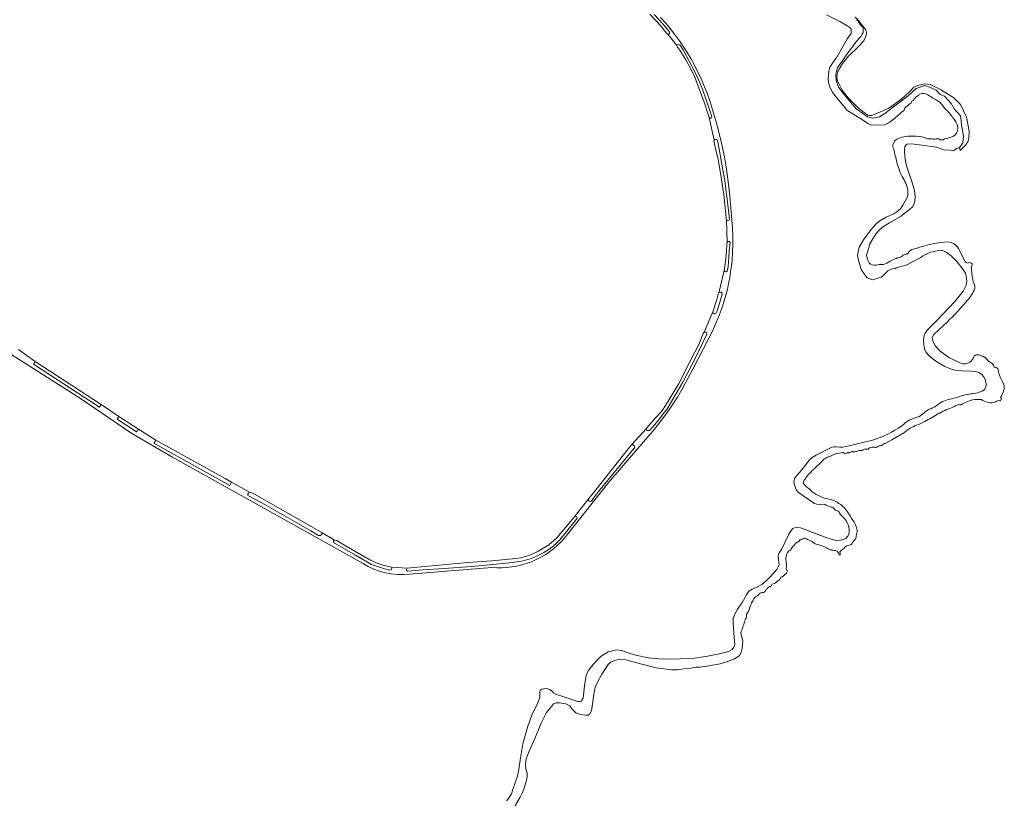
# Model space of a CAD drawing. Extents: x 197309 to 200393, y 360256 to 364259.
# Tile 22 of 39: x 199117 to 199733, y 361593 to 362080. Entities that reach past the tile are written whole.
import ezdxf

# ---------------------------------------------------------------- set-up
doc = ezdxf.new("R2010")
doc.units = 0
for name, color, linetype, lineweight in [('B-SB-GR-BOUWLAND-GV', 252, 'Continuous', 13), ('B-SB-OG-WATER_SLOOT-GV', 252, 'Continuous', 18), ('B-SB-OG-WEG-GV', 252, 'Continuous', 18)]:
    doc.layers.add(name, color=color, linetype=linetype, lineweight=lineweight)

msp = doc.modelspace()

# ---------------------------------------------------------------- linework, layer by layer
at = {"layer": 'B-SB-GR-BOUWLAND-GV', "flags": 128}
msp.add_lwpolyline([(199116.507, 361873.654), (199127.088, 361866.185), (199168.27, 361839.379), (199179.205, 361831.766), (199191.523, 361823.759), (199202.497, 361817.022), (199245.761, 361792.979), (199249.725, 361790.726), (199261.356, 361784.166), (199262.583, 361784.008), (199305.736, 361759.518), (199306.34, 361759.018), (199314.209, 361754.469), (199315.676, 361754.24), (199321.374, 361750.659), (199336.241, 361742.227), (199340.727, 361740.029), (199344.388, 361738.834), (199349.201, 361737.816), (199349.731, 361737.604), (199359.515, 361736.89), (199361.555, 361737.123), (199397.419, 361740.488), (199412.426, 361741.499), (199427.429, 361742.918), (199430.643, 361743.496), (199435.606, 361744.762), (199440.872, 361747.135), (199448.139, 361751.566), (199453.077, 361755.93), (199463.902, 361768.918), (199473.058, 361780.524), (199477.362, 361785.964), (199498.62, 361812.898), (199499.693, 361813.988), (199509.172, 361824.179), (199510.406, 361825.991), (199515.216, 361831.267), (199517.953, 361834.388), (199519.072, 361835.743), (199521.018, 361838.689), (199529.221, 361852.089), (199536.835, 361867.141), (199541.802, 361876.791), (199544.533, 361883.66), (199545.103, 361884.457), (199550.527, 361897.293), (199553.043, 361905.003), (199553.979, 361908.247), (199554.431, 361909.152), (199557.777, 361923.167), (199557.957, 361924.531), (199558.57, 361928.403), (199559.079, 361935.143), (199559.3, 361939.279), (199559.526, 361940.813), (199559.177, 361954.789), (199558.829, 361955.49), (199558.651, 361958.381), (199557.372, 361970.668), (199555.82, 361981.324), (199553.919, 361992.656), (199552.772, 361997.481), (199551.313, 362004.151), (199551.404, 362004.662), (199548.267, 362018.774), (199545.282, 362028.335), (199539.438, 362043.903), (199537.751, 362047.517), (199533.824, 362054.884), (199529.931, 362060.93), (199528.522, 362062.865), (199528.154, 362063.847), (199522.645, 362070.746), (199521.872, 362071.244), (199517.576, 362076.615), (199515.515, 362078.904), (199511.226, 362083.458)], dxfattribs=at)
at = {"layer": 'B-SB-OG-WATER_SLOOT-GV', "flags": 128}
for points in [[(199621.747, 362083.053), (199629.964, 362078.719), (199635.984, 362075.188), (199637.019, 362073.935), (199636.977, 362071.307), (199634.772, 362068.221), (199628.094, 362056.575), (199625.438, 362052.777), (199623.813, 362050.182), (199623.086, 362047.767), (199622.653, 362043.046), (199622.923, 362040.569), (199623.781, 362037.734), (199625.322, 362034.688), (199626.83, 362032.444), (199632.543, 362025.87), (199634.298, 362023.365), (199644.09, 362017.222), (199647.42, 362015.07), (199649.685, 362013.957), (199658.199, 362014.119)], [(199632.424, 362055.553), (199628.609, 362049.958), (199627.422, 362045.804), (199627.676, 362041.904), (199629.202, 362037.666), (199632.424, 362033.342), (199640.477, 362024.018), (199643.444, 362021.898), (199647.259, 362019.186), (199650.65, 362018.423), (199654.719, 362019.101), (199658.194, 362021.305), (199665.146, 362026.645), (199672.69, 362032.41), (199677.692, 362036.903), (199683.202, 362038.768), (199686.678, 362037.581), (199690.153, 362035.886), (199692.781, 362033.088), (199695.325, 362032.071), (199699.648, 362027.578), (199701.428, 362024.187), (199703.632, 362021.813), (199705.328, 362019.779), (199705.836, 362016.642), (199706.091, 362014.099), (199706.345, 362011.81), (199707.277, 362007.148), (199706.854, 362002.825), (199704.819, 362000.112), (199705.12, 361998.042), (199705.151, 361998.076), (199708.639, 362001.675), (199709.765, 362003.387), (199710.114, 362003.917), (199710.65, 362005.554), (199710.725, 362010.308), (199709.099, 362019.044), (199705.381, 362026.912), (199701.24, 362031.148), (199692.96, 362036.257), (199686.384, 362039.441), (199683.102, 362039.729), (199678.693, 362038.829), (199676.261, 362037.662), (199673.92, 362035.281), (199668.832, 362030.537), (199660.616, 362024.666), (199652.053, 362020.901), (199649.901, 362020.118), (199648.311, 362019.989), (199647.491, 362020.314), (199645.132, 362021.845), (199641.665, 362024.707), (199635.5, 362030.887), (199631.513, 362035.851), (199629.616, 362039.595), (199628.495, 362041.42), (199628.201, 362043.73), (199628.375, 362045.879), (199628.735, 362047.569), (199631.646, 362052.457), (199635.293, 362056.931), (199641.589, 362063.098), (199644.94, 362066.694), (199646.503, 362070.011), (199646.71, 362072.015), (199646.261, 362073.626), (199643.685, 362076.744), (199641.824, 362079.157), (199639.647, 362081.446)], [(199648.215, 361927.923), (199647.172, 361929.88), (199646.704, 361932.647), (199647.614, 361936.085), (199648.765, 361939.744), (199650.528, 361942.973), (199652.73, 361946.158), (199654.672, 361948.586), (199657.275, 361950.584), (199660.945, 361952.886), (199667.976, 361956.853), (199673.567, 361961.243), (199675.324, 361962.867), (199676.231, 361964.433), (199676.887, 361966.628), (199677.056, 361968.964), (199676.929, 361971.612), (199676.441, 361974.014), (199674.753, 361979.344), (199672.064, 361987.215), (199671.179, 361990.317), (199670.597, 361994.541), (199670.363, 361998.112), (199670.605, 362000.4), (199671.176, 362001.549), (199671.9, 362002.019), (199675.081, 362002.346), (199690.348, 362000.278), (199694.888, 361998.603), (199698.975, 361998.332), (199701.333, 361998.083), (199702.856, 361999.33), (199704.819, 362000.112), (199706.854, 362002.825), (199707.277, 362007.148), (199706.345, 362011.81), (199706.091, 362014.099), (199705.836, 362016.642), (199705.328, 362019.779), (199703.632, 362021.813), (199701.428, 362024.187), (199699.648, 362027.578), (199695.325, 362032.071), (199692.781, 362033.088), (199690.153, 362035.886), (199686.678, 362037.581), (199683.202, 362038.768), (199677.692, 362036.903), (199672.69, 362032.41), (199665.146, 362026.645), (199658.194, 362021.305), (199654.719, 362019.101), (199650.65, 362018.423), (199647.259, 362019.186), (199643.444, 362021.898), (199640.477, 362024.018), (199632.424, 362033.342), (199629.202, 362037.666), (199627.676, 362041.904), (199627.422, 362045.804), (199628.609, 362049.958), (199632.424, 362055.553)], [(199665.592, 362005.231), (199664.34, 362004.123), (199663.29, 362002.361)], [(199672.571, 361972.172), (199672.423, 361970.201), (199671.909, 361968.348), (199669.381, 361963.919), (199667.8, 361961.714), (199665.659, 361959.721), (199663.777, 361958.436), (199658.962, 361956.365), (199655.071, 361954.206), (199652.613, 361952.283), (199649.373, 361948.503), (199644.775, 361942.228), (199642.102, 361937.652), (199641.477, 361934.677), (199641.112, 361932.534), (199641.443, 361930.237), (199643.255, 361923.613), (199645.704, 361920.353), (199647.059, 361918.608), (199648.802, 361917.833), (199650.474, 361917.178)], [(199712.22, 361924.158), (199712.064, 361925.105), (199712.727, 361926.717), (199712.647, 361927.348), (199712.278, 361927.733), (199711.01, 361928.035), (199709.725, 361927.778), (199708.871, 361928.036), (199708.255, 361928.758), (199704.129, 361936.881), (199702.527, 361938.905), (199701.08, 361940.056), (199699.565, 361940.696), (199697.35, 361940.963), (199692.758, 361940.669), (199686.088, 361939.307), (199681.628, 361938.066)], [(199690.896, 361935.397), (199693.228, 361935.545), (199694.835, 361935.344), (199696.448, 361934.608), (199699.49, 361932.162), (199703.275, 361928.411), (199707.094, 361923.81), (199708.433, 361921.491), (199708.868, 361919.526), (199709.315, 361916.517), (199708.905, 361913.984), (199707.003, 361910.097), (199701.797, 361903.792), (199690.6, 361891.925), (199684.998, 361886.223), (199683.464, 361884.261), (199682.657, 361882.501), (199682.274, 361879.774), (199682.578, 361876.52), (199682.945, 361874.044), (199683.743, 361872.278), (199685.443, 361870.231), (199688.023, 361867.755), (199690.597, 361865.887), (199695.589, 361862.952), (199699.69, 361861.369), (199702.471, 361860.525), (199706.29, 361860.324), (199711.957, 361860.143), (199714.853, 361859.86), (199716.829, 361859.274), (199718.566, 361858.272), (199720.043, 361856.611), (199721.017, 361854.288), (199721.455, 361852.056), (199721.281, 361850.23), (199720.374, 361848.713), (199718.927, 361847.603)], [(199671.45, 361926.357), (199680.538, 361931.125)], [(199706.314, 361864.936), (199705.288, 361865.248), (199704.525, 361865.61), (199698.176, 361868.621), (199692.782, 361872.67), (199689.805, 361875.846), (199688.341, 361878.553), (199687.864, 361879.958), (199687.752, 361881.221), (199688.657, 361882.981), (199695.009, 361888.959)], [(199732.769, 361851.257), (199732.021, 361852.902)], [(199730.322, 361841.676), (199731.027, 361842.987)], [(199650.417, 361816.917), (199634.875, 361813.219), (199631.6, 361812.6), (199629.947, 361812.581), (199627.244, 361812.916), (199626.102, 361812.903), (199624.6, 361812.376), (199615.27, 361807.532), (199612.732, 361806.167), (199611.022, 361804.713), (199607.093, 361799.516), (199601.909, 361793.429), (199601.177, 361791.428), (199601.479, 361789.872), (199601.963, 361787.74), (199602.721, 361785.926), (199604.174, 361784.313), (199610.151, 361780.174), (199614.047, 361777.421), (199615.658, 361776.88), (199617.532, 361776.73), (199620.446, 361777.006)], [(199658.715, 361815.149), (199662.497, 361817.172), (199670.051, 361821.541)], [(199635.474, 361763.533), (199635.885, 361761.496), (199635.736, 361759.598), (199635.532, 361758.307), (199634.915, 361756.89), (199633.811, 361755.589), (199632.313, 361754.795), (199630.177, 361754.479), (199627.699, 361754.306), (199622.481, 361755.731), (199608.688, 361760.878), (199605.415, 361762.252), (199603.54, 361762.474), (199601.574, 361762.234), (199600.695, 361761.647), (199599.63, 361760.388), (199598.178, 361758.159), (199593.548, 361748.702), (199591.906, 361746.154), (199591.537, 361744.351), (199591.586, 361742.091), (199592.055, 361739.3), (199591.538, 361737.665), (199590.679, 361736.149), (199586.453, 361731.41), (199583.879, 361728.95), (199581.156, 361726.732), (199578.185, 361725.021), (199575.136, 361723.723), (199573.132, 361722.461), (199571.601, 361720.256), (199568.956, 361715.413), (199566.012, 361711.223), (199564.104, 361707.847), (199563.304, 361705.456), (199563.337, 361702.466), (199563.899, 361693.477), (199564.188, 361691.283), (199564.294, 361689.45), (199563.721, 361687.498), (199562.69, 361686.154), (199560.798, 361684.938), (199555.896, 361683.563), (199546.176, 361681.65), (199537.627, 361680.494), (199530.452, 361680.142), (199523.683, 361679.996), (199516.753, 361680.166), (199510.385, 361680.885), (199502.221, 361682.471), (199497.704, 361683.952), (199493.571, 361685.367), (199490.307, 361685.907), (199487.847, 361685.229), (199485.232, 361684.551), (199480.875, 361681.934), (199477.438, 361678.557), (199474.791, 361675.502), (199472.752, 361672.814), (199471.394, 361669.905), (199470.406, 361663.398), (199469.449, 361655.692), (199468.759, 361654.283), (199468.197, 361653.735), (199467.339, 361653.502), (199466.161, 361653.515), (199452.47, 361658.181), (199451.106, 361658.963), (199450.124, 361659.928), (199448.598, 361661.071), (199446.85, 361661.668), (199444.881, 361661.539), (199443.752, 361661.167), (199442.693, 361660.434), (199442.384, 361659.503), (199442.446, 361657.398), (199442.525, 361656.063), (199441.039, 361652.247), (199437.362, 361644.995), (199434.883, 361638.023), (199433.367, 361632.215), (199431.756, 361627.062), (199430.31, 361618.265), (199429.282, 361611.08), (199428.434, 361606.748), (199425.67, 361598.575), (199424.674, 361595.736), (199423.244, 361593.415), (199421.561, 361591.5)], [(199596.398, 361740.077), (199596.167, 361743.308)], [(199426.595, 361587.759), (199430.124, 361593.811), (199431.341, 361596.296), (199432.485, 361598.63), (199433.872, 361603.419), (199434.573, 361606.368), (199434.464, 361608.631), (199433.741, 361611.252), (199433.513, 361614.216), (199434.005, 361617.752), (199435.756, 361622.43), (199439.359, 361630.452), (199443.199, 361639.947), (199446.632, 361646.655), (199449.658, 361650.438), (199451.048, 361652.034), (199452.47, 361652.679), (199454.778, 361652.811), (199458.611, 361652.027), (199461.293, 361650.736), (199462.347, 361649.205), (199463.66, 361647.676), (199464.919, 361646.513), (199467.921, 361645.447), (199470.923, 361645.059), (199472.569, 361645.059), (199473.635, 361645.737), (199474.722, 361647.629), (199475.432, 361652.186), (199476.155, 361658.079), (199477.047, 361662.524), (199478.561, 361665.706), (199481.284, 361670.573), (199483.518, 361674.237), (199485.175, 361676.582), (199486.928, 361678.181), (199489.251, 361679.287), (199492.166, 361680.035), (199496.176, 361679.683), (199501.327, 361678.23), (199515.213, 361674.697), (199524.8, 361673.439), (199528.514, 361673.447), (199532.518, 361673.909), (199536.795, 361674.346), (199540.05, 361674.961), (199542.506, 361675.057), (199545.728, 361675.488), (199549.233, 361676.007), (199555.237, 361677.17), (199560.95, 361679.011), (199563.758, 361680.077), (199565.889, 361681.337), (199567.363, 361682.343), (199568.299, 361684.139), (199569.026, 361686.658), (199569.278, 361691.512), (199568.019, 361696.357)]]:
    msp.add_lwpolyline(points, dxfattribs=at)
at = {"layer": 'B-SB-OG-WATER_SLOOT-GV'}
for points in [[(199640.343, 362079.952, -0.1520222), (199641.558, 362078.887)], [(199641.558, 362078.887, 0.1520222), (199640.343, 362079.952)], [(199641.558, 362078.887, 0.1973468), (199643.359, 362076.407)], [(199643.359, 362076.407, -0.1973468), (199641.558, 362078.887)], [(199643.359, 362076.407, -0.2729937), (199644.492, 362072.028)], [(199644.492, 362072.028, 0.2729937), (199643.359, 362076.407)], [(199644.492, 362072.028, -0.0948901), (199641.154, 362067.353)], [(199641.154, 362067.353, 0.0948901), (199644.492, 362072.028)], [(199641.154, 362067.353, 0.0057502), (199632.424, 362055.553)], [(199632.424, 362055.553, -0.0057502), (199641.154, 362067.353)], [(199678.356, 362032.131, 0.1491337), (199679.863, 362033.417)], [(199679.863, 362033.417, -0.2702669), (199684.894, 362032.907)], [(199684.894, 362032.907, 0.0256608), (199687.47, 362031.49)], [(199671.073, 362025.271, 0.0038593), (199674.658, 362028.019)], [(199674.658, 362028.019, -0.2937755), (199675.048, 362028.907)], [(199675.048, 362028.907, 0.1027467), (199676.289, 362029.908)], [(199676.289, 362029.908, -0.3875592), (199676.845, 362030.583)], [(199676.845, 362030.583, 0.3356957), (199677.227, 362031.277)], [(199677.227, 362031.277, -0.0309358), (199678.356, 362032.131)], [(199687.47, 362031.49, 0.1065555), (199690.506, 362029.671)], [(199690.506, 362029.671, -0.1024243), (199694.117, 362026.491)], [(199694.117, 362026.491, 0.082922), (199697.465, 362022.751)], [(199663.93, 362017.995, -0.020045), (199667.786, 362021.189)], [(199667.786, 362021.189, -0.1002761), (199669.592, 362022.787)], [(199669.592, 362022.787, 0.3616688), (199670.44, 362024.054)], [(199670.44, 362024.054, -0.1607598), (199671.073, 362025.271)], [(199697.465, 362022.751, -0.0114463), (199701.674, 362017.217)], [(199658.199, 362014.119, 0.03913), (199663.93, 362017.995)], [(199701.674, 362017.217, -0.1587497), (199703.807, 362012.171)], [(199703.807, 362012.171, -0.2933028), (199700.533, 362006.89)], [(199663.29, 362002.361, 0.2484304), (199663.69, 361998.988)], [(199674.541, 362007.07, 0.1401753), (199665.592, 362005.231)], [(199681.334, 362006.715, 0.0725996), (199674.541, 362007.07)], [(199684.304, 362005.739, 0.0811295), (199681.334, 362006.715)], [(199686.52, 362005.384, -0.1668614), (199684.304, 362005.739)], [(199688.852, 362005.139, 0.0700253), (199686.52, 362005.384)], [(199691.69, 362005.362, 0.0989562), (199688.852, 362005.139)], [(199695.48, 362005.362, -0.330343), (199691.69, 362005.362)], [(199700.533, 362006.89, -0.0590235), (199695.48, 362005.362)], [(199663.69, 361998.988, 0.016639), (199665.706, 361990.673)], [(199665.706, 361990.673, 0.0611701), (199669.468, 361980.736)], [(199669.468, 361980.736, -0.1287901), (199672.571, 361972.172)], [(199673.175, 361934.797, -0.3570444), (199671.19, 361933.292)], [(199675.024, 361936.178, 0.0725379), (199673.175, 361934.797)], [(199681.628, 361938.066, -0.0026798), (199675.024, 361936.178)], [(199680.538, 361931.125, -0.1362106), (199690.896, 361935.397)], [(199652.697, 361926.524, -0.2988806), (199648.215, 361927.923)], [(199660.31, 361928.271, -0.1775183), (199656.281, 361926.867)], [(199665.176, 361930.689, 0.0661709), (199660.31, 361928.271)], [(199666.605, 361931.036, 0.1439744), (199665.176, 361930.689)], [(199669.202, 361932.278, -0.1515273), (199666.605, 361931.036)], [(199671.19, 361933.292, 0.0741436), (199669.202, 361932.278)], [(199656.281, 361926.867, 0.0621326), (199652.697, 361926.524)], [(199655.76, 361918.971, 0.0756436), (199658.746, 361921.727)], [(199658.746, 361921.727, -0.2015436), (199664.525, 361924.444)], [(199664.525, 361924.444, -0.0939226), (199665.82, 361924.846)], [(199665.82, 361924.846, -0.0353727), (199671.45, 361926.357)], [(199713.657, 361915.143, -0.0549446), (199712.22, 361924.158)], [(199650.474, 361917.178, -0.0041323), (199655.76, 361918.971)], [(199708.671, 361903.332, 0.0872886), (199713.929, 361910.795)], [(199713.929, 361910.795, 0.2920107), (199713.657, 361915.143)], [(199695.009, 361888.959, 0.0384927), (199708.671, 361903.332)], [(199713.312, 361868.035, -0.3256267), (199706.314, 361864.936)], [(199718.246, 361869.732, 0.5655461), (199713.312, 361868.035)], [(199722.058, 361867.425, 0.1793181), (199718.246, 361869.732)], [(199724.092, 361865.598, -0.2142861), (199722.058, 361867.425)], [(199726.043, 361863.823, 0.1416196), (199724.092, 361865.598)], [(199726.565, 361862.71, -0.255193), (199726.043, 361863.823)], [(199729.219, 361859.2, 0.4433207), (199726.565, 361862.71)], [(199732.021, 361852.902, -0.0684344), (199729.219, 361859.2)], [(199730.659, 361844.382, 0.181608), (199732.769, 361851.257)], [(199698.268, 361842.483, 0.0640647), (199693.818, 361840.926)], [(199704.43, 361844.058, -0.0067908), (199698.268, 361842.483)], [(199710.912, 361845.73, 0.073405), (199704.43, 361844.058)], [(199706.662, 361839.675, -0.0076351), (199711.084, 361841.616)], [(199718.927, 361847.603, -0.059098), (199710.912, 361845.73)], [(199711.084, 361841.616, -0.1095171), (199718.259, 361842.392)], [(199718.259, 361842.392, 0.0857124), (199722.693, 361840.55)], [(199727.258, 361840.994, -0.2012444), (199730.322, 361841.676)], [(199731.027, 361842.987, -0.3925558), (199730.659, 361844.382)], [(199685.737, 361836.299, 0.0589919), (199681.659, 361833.238)], [(199690.017, 361838.326, -0.0871108), (199685.737, 361836.299)], [(199693.818, 361840.926, 0.0330223), (199690.017, 361838.326)], [(199691.338, 361833.408, -0.0250049), (199700.271, 361837.495)], [(199700.271, 361837.495, 0.0256645), (199702.936, 361838.678)], [(199702.936, 361838.678, -0.2489078), (199704.79, 361839.176)], [(199704.79, 361839.176, 0.2709469), (199706.662, 361839.675)], [(199722.693, 361840.55, 0.1918063), (199727.258, 361840.994)], [(199677.108, 361830.896, 0.0679732), (199672.765, 361829.1)], [(199681.659, 361833.238, -0.0909748), (199677.108, 361830.896)], [(199683.203, 361828.757, 0.0234416), (199691.338, 361833.408)], [(199668.764, 361825.916, -0.0741708), (199650.417, 361816.917)], [(199672.765, 361829.1, 0.0429417), (199668.764, 361825.916)], [(199670.051, 361821.541, -0.0622493), (199672.363, 361823.431)], [(199672.363, 361823.431, -0.021392), (199675.576, 361825.317)], [(199675.576, 361825.317, -0.0399855), (199677.935, 361826.368)], [(199677.935, 361826.368, 0.0783056), (199683.203, 361828.757)], [(199643.211, 361810.455, 0.1076557), (199644.469, 361810.854)], [(199644.469, 361810.854, -0.1312727), (199646.571, 361811.374)], [(199646.571, 361811.374, 0.2935775), (199648.572, 361812.109)], [(199648.572, 361812.109, -0.1250708), (199651.689, 361812.602)], [(199651.689, 361812.602, 0.3704024), (199653.378, 361812.86)], [(199653.378, 361812.86, -0.2137075), (199654.645, 361813.456)], [(199654.645, 361813.456, 0.095575), (199656.137, 361813.655)], [(199656.137, 361813.655, -0.1392935), (199658.715, 361815.149)], [(199617.732, 361802.616, 0.0249597), (199619.798, 361804.833)], [(199619.798, 361804.833, -0.0927919), (199622.701, 361806.518)], [(199622.701, 361806.518, 0.157508), (199624.46, 361807.289)], [(199624.46, 361807.289, -0.0854464), (199631.641, 361809.194)], [(199631.641, 361809.194, -0.2526976), (199632.599, 361808.942)], [(199632.599, 361808.942, 0.5890258), (199634.385, 361808.942)], [(199634.385, 361808.942, -0.5508843), (199635.423, 361809.054)], [(199635.423, 361809.054, 0.2068135), (199636.908, 361809.342)], [(199636.908, 361809.342, -0.4400111), (199638.193, 361809.726)], [(199638.193, 361809.726, 0.1358693), (199640.559, 361809.996)], [(199640.559, 361809.996, -0.0547403), (199641.425, 361810.252)], [(199641.425, 361810.252, -0.0865592), (199643.211, 361810.455)], [(199610.478, 361795.67, -0.0099935), (199613.521, 361798.734)], [(199613.521, 361798.734, 0.0243169), (199617.732, 361802.616)], [(199607.476, 361791.64, 0.0652542), (199609.199, 361794.061)], [(199609.199, 361794.061, -0.0145117), (199610.478, 361795.67)], [(199608.258, 361788.545, -0.3342211), (199607.476, 361791.64)], [(199612.662, 361784.724, 0.0286258), (199608.258, 361788.545)], [(199617.964, 361781.685, -0.0753605), (199612.662, 361784.724)], [(199623.024, 361780.177, -0.0777887), (199617.964, 361781.685)], [(199632.686, 361774.83, 0.1412846), (199623.024, 361780.177)], [(199620.446, 361777.006, 0.0931063), (199622.331, 361775.928)], [(199622.331, 361775.928, 0.0556951), (199624.541, 361775.053)], [(199624.541, 361775.053, -0.3083061), (199626.402, 361773.966)], [(199626.402, 361773.966, 0.0297794), (199627.643, 361773.035)], [(199637.736, 361767.412, 0.0389459), (199632.686, 361774.83)], [(199627.643, 361773.035, -0.3397546), (199629.793, 361771.26)], [(199629.793, 361771.26, 0.1202577), (199630.763, 361770.057)], [(199630.763, 361770.057, -0.1260725), (199635.474, 361763.533)], [(199640.589, 361761.245, 0.1461311), (199637.736, 361767.412)], [(199605.596, 361754.565, 0.1415944), (199606.926, 361755.35)], [(199606.926, 361755.35, -0.3331571), (199608.389, 361755.641)], [(199608.389, 361755.641, -0.0226418), (199609.769, 361754.957)], [(199639.605, 361754.876, 0.0871683), (199640.387, 361757.913)], [(199640.387, 361757.913, 0.2010331), (199640.589, 361761.245)], [(199599.33, 361748.463, -0.0268432), (199600.754, 361750.593)], [(199600.754, 361750.593, 0.1617928), (199601.754, 361751.784)], [(199601.754, 361751.784, -0.1640385), (199603.291, 361753.12)], [(199603.291, 361753.12, 0.295493), (199604.672, 361754.07)], [(199604.672, 361754.07, -0.5027483), (199605.596, 361754.565)], [(199609.769, 361754.957, -0.0359164), (199612.597, 361753.598)], [(199612.597, 361753.598, 0.180715), (199617.052, 361751.424)], [(199617.052, 361751.424, -0.0761307), (199623.523, 361748.563)], [(199631.947, 361748.797, 0.1635596), (199633.162, 361750.143)], [(199633.162, 361750.143, -0.1573279), (199636.672, 361751.505)], [(199636.672, 361751.505, 0.152238), (199637.524, 361752.147)], [(199637.524, 361752.147, -0.1340435), (199638.056, 361753.25)], [(199638.056, 361753.25, -0.0657958), (199639.605, 361754.876)], [(199596.167, 361743.308, -0.1832878), (199598.157, 361747.717)], [(199598.157, 361747.717, 0.2701794), (199599.33, 361748.463)], [(199623.523, 361748.563, 0.0419591), (199625.587, 361748.136)], [(199625.587, 361748.136, -0.0571522), (199628.424, 361747.464)], [(199628.424, 361747.464, -0.0963204), (199629.488, 361745.38)], [(199629.488, 361745.38, 0.624449), (199630.262, 361745.833)], [(199630.047, 361747.049, -0.1293898), (199631.947, 361748.797)], [(199630.262, 361745.833, 0.1464104), (199630.047, 361747.049)], [(199596.721, 361735.975, -0.4925776), (199596.721, 361737.457)], [(199596.721, 361737.457, 0.0768669), (199596.398, 361740.077)], [(199592.78, 361730.32, -0.5227893), (199594.088, 361731.429)], [(199594.088, 361731.429, 0.0175041), (199595.373, 361732.782)], [(199595.373, 361732.782, 0.1256214), (199596.911, 361734.309)], [(199596.911, 361734.309, 0.387913), (199596.721, 361735.975)], [(199584.635, 361724.181, -0.1983589), (199585.877, 361725.24)], [(199585.877, 361725.24, 0.4819836), (199587.105, 361725.912)], [(199587.105, 361725.912, -0.2363942), (199588.27, 361727.065)], [(199588.27, 361727.065, 0.0976466), (199589.798, 361727.798)], [(199589.798, 361727.798, -0.0182235), (199592.78, 361730.32)], [(199575.796, 361716.611, -0.2643085), (199577.369, 361718.918)], [(199577.369, 361718.918, 0.1064986), (199579.696, 361720.963)], [(199579.696, 361720.963, -0.2380773), (199581.849, 361721.704)], [(199581.849, 361721.704, 0.3333792), (199583.432, 361722.782)], [(199583.432, 361722.782, -0.0758968), (199584.635, 361724.181)], [(199572.157, 361708.778, 0.0859134), (199574.148, 361713.641)], [(199574.148, 361713.641, -0.0932803), (199575.796, 361716.611)], [(199571.375, 361705.616, 0.2313772), (199571.549, 361707.485)], [(199571.549, 361707.485, -0.1682289), (199572.157, 361708.778)], [(199568.019, 361696.357, 0.0112735), (199570.577, 361703.553)], [(199570.577, 361703.553, -0.1793306), (199571.375, 361705.616)]]:
    msp.add_lwpolyline(points, format="xyb", dxfattribs=at)
at = {"layer": 'B-SB-OG-WEG-GV', "flags": 128}
for points in [[(199513.967, 362083.24), (199519.613, 362077.232), (199523.109, 362072.72), (199523.622, 362071.667), (199523.267, 362071.015), (199522.645, 362070.746), (199528.154, 362063.847), (199528.318, 362064.305), (199528.965, 362064.502), (199529.881, 362064.125), (199531.996, 362060.995), (199535.653, 362054.394), (199540.022, 362045.998), (199542.665, 362039.941), (199544.038, 362036.541), (199548.441, 362023.868), (199549.921, 362019.124), (199549.639, 362018.425), (199548.943, 362018.299), (199548.267, 362018.774), (199551.404, 362004.662), (199551.838, 362004.983), (199552.736, 362005.188), (199553.347, 362004.83), (199553.775, 362003.522), (199558.129, 361979.186), (199559.545, 361967.629), (199560.877, 361957.166), (199561.024, 361954.882), (199560.639, 361954.513), (199559.764, 361954.455), (199559.177, 361954.789), (199559.526, 361940.813), (199560.081, 361941.208), (199560.981, 361941.169), (199561.522, 361940.641), (199560.902, 361935.115), (199560.113, 361925.235), (199559.653, 361922.799), (199559.099, 361922.331), (199558.174, 361922.515), (199557.777, 361923.167), (199554.431, 361909.152), (199555.132, 361909.548), (199555.91, 361909.508), (199556.426, 361909.004), (199556.459, 361908.226), (199555.147, 361903.811), (199553.219, 361897.906), (199552.508, 361896.269), (199551.416, 361896.038), (199550.732, 361896.347), (199550.527, 361897.293), (199545.103, 361884.457), (199546.063, 361884.585), (199546.788, 361884.038), (199546.747, 361883.173), (199539.638, 361868.053), (199531.97, 361853.769), (199523.989, 361839.674), (199522.091, 361836.656), (199519.619, 361833.417), (199517.481, 361830.54), (199513.126, 361825.34), (199510.935, 361823.016), (199509.759, 361822.934), (199509.155, 361823.338), (199509.172, 361824.179), (199499.693, 361813.988), (199500.774, 361814.021), (199501.717, 361813.236), (199501.818, 361812.636), (199501.367, 361811.936), (199479.1, 361784.897), (199476.084, 361780.621), (199474.657, 361778.88), (199473.914, 361778.633), (199473.216, 361778.82), (199472.922, 361779.49), (199473.058, 361780.524), (199463.902, 361768.918), (199464.837, 361769.214), (199465.68, 361768.933), (199465.83, 361768.237), (199464.594, 361766.618), (199454.96, 361754.72), (199453.103, 361752.735), (199450.598, 361750.553), (199447.636, 361748.391), (199444.864, 361746.662), (199440.509, 361744.513), (199436.511, 361742.823), (199431.98, 361741.585), (199425.334, 361740.57), (199417.197, 361739.712), (199400.01, 361738.035), (199382.676, 361736.669), (199369.47, 361735.818), (199359.795, 361735.019), (199359.167, 361735.422), (199359.066, 361735.998), (199359.515, 361736.89), (199349.731, 361737.604), (199350.024, 361737.054), (199349.671, 361736.186), (199348.593, 361735.745), (199345.465, 361736.416), (199337.298, 361739.209), (199327.281, 361745.133), (199320.33, 361749.089), (199313.572, 361752.998), (199313.469, 361753.838), (199314.209, 361754.469), (199306.34, 361759.018), (199306.299, 361758.201), (199305.298, 361757.28), (199304.143, 361757.391), (199299.242, 361760.378), (199268.688, 361777.691), (199259.953, 361782.473), (199259.923, 361783.17), (199260.326, 361783.798), (199261.356, 361784.166), (199249.725, 361790.726), (199248.678, 361788.678), (199201.173, 361815.075), (199201.937, 361816.199), (199202.497, 361817.022), (199191.523, 361823.759), (199191.025, 361823.03), (199190.393, 361822.103), (199178.216, 361830.036), (199178.863, 361831.168), (199179.205, 361831.766), (199168.27, 361839.379), (199167.757, 361838.587), (199167.183, 361837.702), (199125.951, 361864.479), (199126.561, 361865.394), (199127.088, 361866.185), (199116.507, 361873.654)], [(199112.485, 361870.249), (199155.406, 361843.128), (199187.509, 361821.244), (199212.533, 361806.525), (199331.944, 361739.799), (199335.185, 361737.946), (199338.608, 361736.355), (199342.179, 361735.05), (199345.861, 361734.051), (199349.616, 361733.37), (199353.401, 361733.013), (199357.175, 361732.978), (199360.898, 361733.258), (199412.469, 361737.357), (199415.525, 361737.174), (199418.624, 361737.166), (199421.75, 361737.338), (199424.887, 361737.696), (199428.021, 361738.24), (199431.133, 361738.973), (199434.206, 361739.893), (199437.225, 361740.996), (199440.173, 361742.277), (199443.034, 361743.728), (199445.795, 361745.341), (199448.441, 361747.105), (199450.961, 361749.008), (199453.345, 361751.037), (199455.585, 361753.178), (199457.674, 361755.417), (199485.569, 361790.747), (199508.706, 361817.609), (199513.007, 361822.542), (199517.131, 361827.624), (199521.072, 361832.85), (199524.821, 361838.215), (199528.439, 361843.861), (199531.805, 361849.661), (199535.008, 361855.55), (199538.142, 361861.477), (199548.153, 361880.68), (199550.562, 361885.532), (199552.779, 361890.479), (199554.798, 361895.511), (199556.615, 361900.614), (199557.737, 361904.149), (199558.753, 361907.717), (199559.662, 361911.313), (199560.463, 361914.934), (199561.157, 361918.577), (199561.744, 361922.24), (199562.222, 361925.919), (199562.591, 361929.609), (199562.927, 361934.624), (199563.081, 361939.652), (199563.052, 361944.682), (199562.84, 361949.704), (199562.142, 361959.729), (199561.258, 361969.739), (199560.248, 361978.739), (199558.98, 361987.707), (199557.927, 361993.87), (199556.695, 362000), (199555.437, 362005.469), (199552.888, 362015.316), (199550.059, 362025.086), (199548.49, 362029.926), (199546.754, 362034.711), (199544.853, 362039.433), (199542.791, 362044.084), (199540.909, 362047.991), (199538.917, 362051.844), (199536.816, 362055.639), (199534.609, 362059.372), (199532.288, 362063.035), (199529.846, 362066.623), (199527.288, 362070.127), (199524.617, 362073.544), (199521.342, 362077.47), (199517.948, 362081.295)]]:
    msp.add_lwpolyline(points, dxfattribs=at)

doc.saveas('drawing.dxf')
